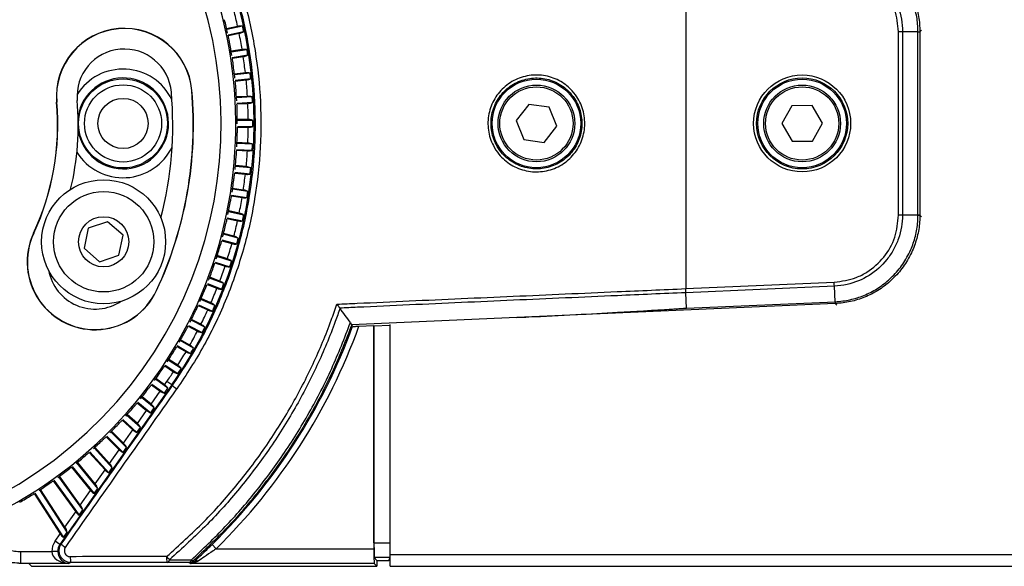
# Model space of a CAD drawing. Header units: millimetres. Extents: x 0 to 420, y 0 to 297.
# Tile 36 of 64: x 183 to 192, y 163 to 168. Entities that reach past the tile are written whole.
import ezdxf

# ---------------------------------------------------------------- set-up
doc = ezdxf.new("R2010")
doc.units = ezdxf.units.MM

msp = doc.modelspace()

# ---------------------------------------------------------------- linework, layer by layer
at = {"color": 7, "linetype": 'Continuous', "lineweight": 25}
for p, q in [((189.37188, 168.7065), (189.37188, 165.52329)), ((184.94925, 168.02971), (185.05498, 168.05218)), ((184.95106, 168.02163), (185.10127, 168.05355)), ((185.1132, 167.99742), (184.9634, 167.96558)), ((185.07035, 167.97985), (184.96587, 167.95764)), ((191.421, 166.23249), (191.421, 167.99726)), ((191.60906, 167.99726), (191.45979, 167.99726)), ((191.45979, 167.99726), (191.45979, 166.23252)), ((191.60906, 166.23252), (191.60906, 167.99726)), ((191.64318, 168.01343), (191.62711, 167.99805)), ((191.62711, 167.99805), (191.62711, 167.9974)), ((191.62711, 167.9974), (191.62711, 166.23226)), ((184.99227, 167.81264), (185.09823, 167.82942)), ((184.99366, 167.80448), (185.14454, 167.82837)), ((185.15351, 167.77169), (185.00303, 167.74786)), ((185.1098, 167.75639), (185.00507, 167.7398)), ((185.02382, 167.59357), (185.12977, 167.60471)), ((185.02477, 167.58534), (185.17595, 167.60123)), ((185.18195, 167.54416), (185.03115, 167.52832)), ((185.1375, 167.53117), (185.03277, 167.52016)), ((184.61334, 167.43339), (184.61512, 167.43355)), ((183.3136, 167.31968), (183.31182, 167.31952)), ((185.0438, 167.37311), (185.1495, 167.37865)), ((185.04432, 167.36484), (185.19544, 167.37276)), ((185.19845, 167.31546), (185.04769, 167.30756)), ((185.15337, 167.3048), (185.04888, 167.29933)), ((187.85958, 167.29757), (187.73831, 167.14225)), ((188.05471, 167.27021), (187.85958, 167.29757)), ((188.12859, 167.08754), (188.05471, 167.27021)), ((190.39275, 167.28445), (190.2961, 167.11274)), ((190.58978, 167.2866), (190.39275, 167.28445)), ((190.69016, 167.11705), (190.58978, 167.2866)), ((185.15738, 167.15187), (185.05215, 167.15187)), ((185.20295, 167.14359), (185.05224, 167.14359)), ((187.73831, 167.14225), (187.81219, 166.95958)), ((185.05259, 167.0862), (185.20295, 167.0862)), ((185.05334, 167.07792), (185.15738, 167.07792)), ((188.00732, 166.93222), (188.12859, 167.08754)), ((190.2961, 167.11274), (190.39648, 166.94318)), ((190.59351, 166.94533), (190.69016, 167.11705)), ((185.15337, 166.92498), (185.04885, 166.93046)), ((187.81219, 166.95958), (188.00732, 166.93222)), ((190.39648, 166.94318), (190.59351, 166.94533)), ((185.04583, 166.86487), (185.19544, 166.85702)), ((185.04614, 166.85656), (185.1495, 166.85114)), ((185.19845, 166.91433), (185.0485, 166.92219)), ((185.02743, 166.64417), (185.17595, 166.62855)), ((185.18195, 166.68562), (185.03311, 166.70127)), ((185.1375, 166.69862), (185.0339, 166.70951)), ((185.0273, 166.63585), (185.12977, 166.62508)), ((185.15351, 166.45809), (185.00611, 166.48144)), ((185.1098, 166.4734), (185.00733, 166.48963)), ((184.99687, 166.41642), (185.09823, 166.40037)), ((184.99743, 166.42472), (185.14454, 166.40142)), ((185.07035, 166.24994), (184.96922, 166.27144)), ((184.95492, 166.19888), (185.05498, 166.17761)), ((184.95591, 166.20713), (185.10127, 166.17623)), ((185.1132, 166.23236), (184.96757, 166.26332)), ((191.60906, 166.23252), (191.45979, 166.23252)), ((191.62711, 166.23226), (191.62711, 166.23174)), ((191.62711, 166.23174), (191.64318, 166.21636)), ((183.6166, 166.10494), (183.57782, 165.91175)), ((183.80329, 166.16796), (183.6166, 166.10494)), ((183.95121, 166.03779), (183.80329, 166.16796)), ((183.09102, 166.0574), (183.08941, 166.05816)), ((183.91244, 165.8446), (183.95121, 166.03779)), ((184.90157, 165.98383), (185.00012, 165.95742)), ((184.903, 165.99202), (185.04628, 165.95363)), ((185.06114, 166.00905), (184.9176, 166.04752)), ((185.01926, 166.02885), (184.91967, 166.05553)), ((183.57782, 165.91175), (183.72575, 165.78158)), ((183.72575, 165.78158), (183.91244, 165.8446)), ((184.99745, 165.78877), (184.85633, 165.83463)), ((184.95667, 165.81073), (184.85882, 165.84253)), ((184.83696, 165.77188), (184.93382, 165.7404)), ((184.83882, 165.77998), (184.97972, 165.7342)), ((184.92233, 165.57213), (184.78393, 165.62526)), ((184.88275, 165.59619), (184.78683, 165.63301)), ((184.27349, 165.50601), (184.27511, 165.50525)), ((184.76129, 165.56361), (184.85625, 165.52716)), ((184.76357, 165.5716), (184.90176, 165.51856)), ((189.37188, 165.52329), (189.3709, 165.52325)), ((189.37188, 165.52329), (190.80182, 165.58572)), ((189.37357, 165.48453), (189.37188, 165.52329)), ((190.80351, 165.54697), (189.37357, 165.48453)), ((190.81002, 165.39784), (190.80351, 165.54697)), ((184.83597, 165.35971), (184.7006, 165.41998)), ((184.79771, 165.38581), (184.70391, 165.42758)), ((189.37357, 165.48453), (189.37259, 165.48449)), ((189.3791, 165.33537), (189.37259, 165.48449)), ((184.67475, 165.35962), (184.76763, 165.31826)), ((184.67745, 165.36748), (184.81263, 165.30729)), ((186.04059, 165.33601), (186.04164, 165.33464)), ((190.81108, 165.37982), (187.74589, 165.24599)), ((189.3791, 165.33537), (190.81002, 165.39784)), ((190.8116, 165.37984), (190.81108, 165.37982)), ((190.82766, 165.36446), (190.8116, 165.37984)), ((184.70177, 165.18017), (184.61028, 165.22679)), ((187.74588, 165.24599), (186.15339, 165.17407)), ((184.57758, 165.16046), (184.6682, 165.11429)), ((184.58069, 165.16817), (184.71256, 165.10098)), ((184.73861, 165.15211), (184.60658, 165.21938)), ((186.15339, 165.17407), (186.14945, 165.17389)), ((186.14945, 165.17389), (186.15389, 165.17339)), ((186.16316, 165.16074), (186.15389, 165.17339)), ((186.22391, 165.16147), (186.36786, 165.16775)), ((186.36786, 165.16775), (186.36885, 165.16581)), ((186.36786, 165.16775), (186.36786, 163.01829)), ((186.36885, 165.16581), (186.5258, 165.17266)), ((186.36885, 163.07418), (186.36885, 165.16581)), ((186.5258, 162.96252), (186.5258, 165.17664)), ((184.5952, 164.97984), (184.50621, 165.03121)), ((184.47007, 164.9667), (184.55822, 164.9158)), ((184.47358, 164.97423), (184.60183, 164.90019)), ((184.63052, 164.94988), (184.50213, 165.02401)), ((184.47829, 164.78536), (184.392, 164.84139)), ((184.3525, 164.77887), (184.43801, 164.72334)), ((184.3564, 164.78621), (184.48074, 164.70547)), ((184.512, 164.75359), (184.38753, 164.83442)), ((184.3515, 164.59716), (184.26794, 164.65786)), ((184.42026, 164.59622), (183.34352, 163.05847)), ((184.22521, 164.59751), (184.30908, 164.53657)), ((184.2295, 164.60463), (184.35065, 164.51661)), ((184.38357, 164.56362), (184.26312, 164.65113)), ((184.35065, 164.51661), (184.38357, 164.56362)), ((184.3515, 164.59716), (184.37368, 164.62884)), ((184.42026, 164.59622), (184.37368, 164.62884)), ((184.42026, 164.59622), (184.4286, 164.59038)), ((184.25179, 164.37542), (184.12924, 164.47466)), ((184.2211, 164.41093), (184.13441, 164.48113)), ((184.2211, 164.41093), (184.30908, 164.53657)), ((184.08856, 164.4231), (184.17858, 164.3502)), ((184.09321, 164.42999), (184.2188, 164.3283)), ((184.2188, 164.3283), (184.25179, 164.37542)), ((184.11909, 164.1859), (183.98626, 164.30549)), ((184.0898, 164.22341), (183.99177, 164.31168)), ((184.0898, 164.22341), (184.17858, 164.3502)), ((183.94293, 164.25615), (184.04707, 164.16238)), ((183.94794, 164.26278), (184.08593, 164.13854)), ((184.08593, 164.13854), (184.11909, 164.1859)), ((183.78872, 164.09711), (183.91379, 163.97204)), ((183.79407, 164.10347), (183.95129, 163.94626)), ((183.98471, 163.99399), (183.83459, 164.1441)), ((183.95686, 164.03355), (183.84042, 164.14999)), ((183.95686, 164.03355), (184.04707, 164.16238)), ((183.84787, 163.79856), (183.67466, 163.99094)), ((183.8215, 163.84023), (183.68078, 163.99651)), ((183.95129, 163.94626), (183.98471, 163.99399)), ((183.62637, 163.94643), (183.77797, 163.77807)), ((183.63205, 163.9525), (183.81409, 163.75032)), ((183.8215, 163.84023), (183.91379, 163.97204)), ((183.45634, 163.80452), (183.63876, 163.57925)), ((183.46233, 163.81028), (183.67349, 163.54952)), ((183.70773, 163.59842), (183.5069, 163.84643)), ((183.68288, 163.64227), (183.51331, 163.85167)), ((183.81409, 163.75032), (183.84787, 163.79856)), ((183.56336, 163.39224), (183.3318, 163.71096)), ((183.54009, 163.43835), (183.33847, 163.71586)), ((183.68288, 163.64227), (183.77797, 163.77807)), ((183.2791, 163.67177), (183.49524, 163.37429)), ((183.28539, 163.67721), (183.52855, 163.34252)), ((183.09515, 163.54855), (183.34638, 163.16169)), ((183.10171, 163.55365), (183.37823, 163.12785)), ((183.41373, 163.17855), (183.14983, 163.58491)), ((183.39212, 163.22702), (183.15676, 163.58945)), ((183.54009, 163.43835), (183.63876, 163.57925)), ((183.67349, 163.54952), (183.70773, 163.59842)), ((183.39212, 163.22702), (183.49524, 163.37429)), ((183.52855, 163.34252), (183.56336, 163.39224)), ((183.29694, 163.09109), (183.34638, 163.16169)), ((183.37823, 163.12785), (183.41373, 163.17855)), ((183.34352, 163.05847), (183.29694, 163.09109)), ((183.34352, 163.05847), (183.35615, 163.06346)), ((184.84829, 163.01829), (184.80845, 163.05884)), ((186.36885, 163.07418), (186.5258, 163.07418)), ((182.96742, 162.99034), (183.26609, 162.99034)), ((182.96742, 162.8766), (182.96742, 162.99034)), ((183.3229, 162.99129), (183.26609, 162.99034)), ((184.84829, 163.01829), (186.36786, 163.01829)), ((186.5258, 162.96252), (213.26024, 162.96252)), ((186.5258, 162.84876), (186.5258, 162.96252)), ((182.96742, 162.8766), (182.96651, 162.87457)), ((183.04424, 162.87457), (182.96651, 162.87457)), ((183.42933, 162.8766), (182.96742, 162.8766)), ((183.04424, 162.87457), (183.06908, 162.84974)), ((183.44955, 162.88458), (183.42933, 162.8766)), ((184.60186, 162.87611), (184.58681, 162.88412)), ((186.37029, 162.87611), (184.60186, 162.87611)), ((186.39764, 162.84876), (186.37029, 162.87611)), ((186.39764, 162.90564), (186.37129, 162.932)), ((186.52458, 162.932), (186.37129, 162.932)), ((186.39764, 162.90564), (186.39764, 162.84876)), ((186.39764, 162.90564), (186.51141, 162.90564)), ((186.51141, 162.90564), (186.52458, 162.932)), ((183.12595, 162.84876), (186.39764, 162.84876)), ((186.5258, 162.84876), (213.26024, 162.84876))]:
    msp.add_line(p, q, dxfattribs=at)
at = {"color": 7, "linetype": 'Continuous', "lineweight": 25, "flags": 128}
msp.add_lwpolyline([(184.62488, 162.89878), (184.62862, 162.8968), (184.63664, 162.89256)], dxfattribs=at)
at = {"color": 7, "linetype": 'Continuous', "lineweight": 25}
for centre, radius in [((183.95172, 167.11489), 0.42845), ((187.93345, 167.11489), 0.42661), ((190.49313, 167.11489), 0.46699), ((190.49313, 167.11489), 0.43857), ((190.49313, 167.11489), 0.42661), ((183.95172, 167.11489), 0.3716), ((187.93345, 167.11489), 0.36973), ((187.93345, 167.11489), 0.35267), ((190.49313, 167.11489), 0.36973), ((190.49313, 167.11489), 0.35267), ((183.95172, 167.11489), 0.24175), ((183.76452, 165.97477), 0.59726), ((183.76452, 165.97477), 0.4835), ((183.76452, 165.97477), 0.24175)]:
    msp.add_circle(centre, radius, dxfattribs=at)
for centre, radius, start, end in [((180.84688, 167.10387), 4.19147, 220, 40), ((180.84688, 167.10387), 4.04935, 220, 40), ((180.82323, 167.11489), 4.39117, 325, 35), ((180.82323, 167.11489), 4.33431, 12.488759, 14.511241), ((180.84688, 167.10387), 4.20555, 12.099599, 13.900401), ((183.96347, 167.37653), 0.65414, 5, 185), ((183.96347, 167.37653), 0.65235, 5, 185), ((180.82323, 167.11489), 4.33431, 9.488759, 11.511241), ((180.82323, 167.11489), 4.37981, 11.624657, 12.375343), ((191.61082, 168.53748), 0.53968, 269.812825, 271.729884), ((180.84688, 167.10387), 4.20654, 10.968503, 11.80346), ((180.84688, 167.10387), 4.20555, 9.099599, 10.900401), ((183.96347, 167.37653), 0.45505, 5, 185), ((180.82323, 167.11489), 4.37981, 8.624657, 9.375343), ((180.84688, 167.10387), 4.20654, 7.968503, 8.695145), ((180.82323, 167.11489), 4.33431, 6.488759, 8.511241), ((183.95172, 167.11489), 0.52323, 25.896734, 147.850969), ((180.84688, 167.10387), 4.20555, 6.099599, 7.900401), ((180.82323, 167.11489), 4.37981, 5.624657, 6.375343), ((183.95172, 167.11489), 0.43796, 189.391103, 171.015897), ((180.84688, 167.10387), 4.20654, 4.968503, 5.679451), ((180.82323, 167.11489), 4.33431, 3.488759, 5.511241), ((180.84688, 167.10387), 3.78085, 335, 5), ((180.84688, 167.10387), 3.78264, 335, 5), ((180.84688, 167.10387), 3.58355, 345.467314, 5), ((180.84688, 167.10387), 4.20555, 3.099599, 4.900401), ((180.84688, 167.10387), 2.47436, 335, 5), ((180.84688, 167.10387), 2.47614, 335, 5), ((180.84688, 167.10387), 2.67344, 346.513697, 5), ((180.82323, 167.11489), 4.37981, 2.624657, 3.375343), ((180.84688, 167.10387), 4.20654, 1.968503, 2.663256), ((180.84688, 167.10387), 4.20555, 0.099599, 1.900401), ((180.82323, 167.11489), 4.33431, 0.488759, 2.511241), ((180.82323, 167.11489), 4.37981, 359.624657, 0.375343), ((180.84688, 167.10387), 4.20555, 357.099599, 358.900401), ((180.84688, 167.10387), 4.20654, 358.968503, 359.646604), ((180.82323, 167.11489), 4.33431, 357.488759, 359.511241), ((183.95172, 167.11489), 0.52323, 211.826432, 334.510266), ((180.84688, 167.10387), 4.20654, 355.968503, 356.629539), ((180.82323, 167.11489), 4.33431, 354.488759, 356.511241), ((180.82323, 167.11489), 4.37981, 356.624657, 357.375343), ((180.84688, 167.10387), 4.20555, 354.099599, 355.900401), ((180.82323, 167.11489), 4.37981, 353.624657, 354.375343), ((180.84688, 167.10387), 4.20555, 351.099599, 352.900401), ((180.84688, 167.10387), 4.20654, 352.968503, 353.61211), ((180.82323, 167.11489), 4.33431, 351.488759, 353.511241), ((180.82323, 167.11489), 4.37981, 350.624657, 351.375343), ((180.84688, 167.10387), 4.20555, 348.099599, 349.900401), ((180.84688, 167.10387), 4.20654, 349.968503, 350.651784), ((180.82323, 167.11489), 4.33431, 348.488759, 350.511241), ((180.84688, 167.10387), 4.20654, 346.968503, 347.576349), ((180.82323, 167.11489), 4.33431, 345.488759, 347.511241), ((180.82323, 167.11489), 4.37981, 347.624657, 348.375343), ((191.61082, 165.69231), 0.53968, 88.270116, 90.187175), ((180.84688, 167.10387), 4.20555, 345.099599, 346.900401), ((183.68226, 165.78171), 0.65414, 155, 335), ((183.68226, 165.78171), 0.65235, 155, 335), ((180.84688, 167.10387), 4.20654, 343.968503, 344.558115), ((180.82323, 167.11489), 4.37981, 344.624657, 345.375343), ((180.84688, 167.10387), 4.20555, 342.099599, 343.900401), ((180.82323, 167.11489), 4.33431, 342.488759, 344.511241), ((183.68226, 165.78171), 0.45505, 190.489115, 303.354986), ((180.84688, 167.10387), 4.20555, 339.099599, 340.900401), ((180.84688, 167.10387), 4.20654, 340.968503, 341.539711), ((180.82323, 167.11489), 4.33431, 339.488759, 341.511241), ((180.82323, 167.11489), 4.37981, 341.624657, 342.375343), ((180.84688, 167.10387), 4.20555, 336.099599, 337.900401), ((180.84688, 167.10387), 4.20654, 337.968503, 338.521189), ((180.82323, 167.11489), 4.33431, 336.488759, 338.511241), ((180.82323, 167.11489), 4.37981, 338.624657, 339.375343), ((180.84688, 167.10387), 4.20555, 333.099599, 334.900401), ((180.84688, 167.10387), 4.20654, 334.968503, 335.502599), ((180.82323, 167.11489), 4.33431, 333.488759, 335.511241), ((180.82323, 167.11489), 4.37981, 335.624657, 336.375343), ((191.3498, 165.41965), 0.53968, 182.312825, 184.229884), ((180.84688, 167.10387), 4.20654, 331.968503, 332.483991), ((180.82323, 167.11489), 4.37981, 332.624657, 333.375343), ((180.82323, 167.11489), 5.68626, 314.495318, 339.899788), ((180.82323, 167.11489), 5.74311, 314.495318, 340.114981), ((180.84688, 167.10387), 4.20555, 330.099599, 331.900401), ((180.82323, 167.11489), 4.33431, 330.488759, 332.511241), ((180.84688, 167.10387), 4.20654, 328.968503, 329.465418), ((180.82323, 167.11489), 4.37981, 329.624657, 330.375343), ((180.84688, 167.10387), 4.20555, 327.099599, 328.900401), ((180.82323, 167.11489), 4.33431, 327.488759, 329.511241), ((180.84688, 167.10387), 4.20654, 325.968503, 326.44693), ((180.82323, 167.11489), 4.37981, 326.624657, 327.375343), ((180.84688, 167.10387), 4.20555, 324.099599, 325.900401), ((180.82323, 167.11489), 4.33431, 325, 326.511241), ((180.84688, 167.10387), 4.20555, 321.099599, 322.900401), ((180.84688, 167.10387), 4.20654, 322.968503, 323.428577), ((184.62053, 164.7927), 0.27887, 226.510057, 237.399475), ((180.84688, 167.10387), 4.20555, 318.099599, 319.900401), ((180.84688, 167.10387), 4.20654, 319.968503, 320.41041), ((180.84688, 167.10387), 4.20555, 315.099599, 316.900401), ((180.84688, 167.10387), 4.20654, 316.968503, 317.392478), ((180.84688, 167.10387), 4.20654, 313.968503, 314.374832), ((180.84688, 167.10387), 4.20555, 312.099599, 313.900401), ((180.84688, 167.10387), 4.20555, 309.099599, 310.900401), ((180.84688, 167.10387), 4.20654, 310.968503, 311.357518), ((180.84688, 167.10387), 4.20654, 307.968503, 308.340585), ((180.84688, 167.10387), 4.20555, 306.099599, 307.900401), ((180.84688, 167.10387), 4.20555, 303.099599, 304.900401), ((180.84688, 167.10387), 4.20654, 304.968503, 305.324079), ((180.84688, 167.10387), 4.20555, 300.099599, 301.900401), ((180.84688, 167.10387), 4.20654, 301.968503, 302.308045), ((183.51605, 163.22094), 0.22443, 224.563919, 237.88988), ((183.59015, 162.92798), 0.14715, 174.747172, 197.154475), ((184.54347, 162.9295), 0.17271, 175.511274, 194.538378), ((184.89226, 163.38306), 0.68195, 220.186697, 223.644084), ((184.3675, 162.91643), 0.03153, 286.186893, 352.660707), ((184.57809, 162.91538), 0.03245, 285.578703, 352.509701), ((184.58677, 162.94099), 0.05687, 270.037924, 312.071043), ((184.65485, 162.94897), 0.05846, 220.311345, 239.159008), ((184.66103, 162.86028), 0.04046, 70.195293, 127.078341)]:
    msp.add_arc(centre, radius, start, end, dxfattribs=at)
for centre, major_axis, ratio, start_param, end_param in [((180.69681, 167.95493), (-0.75773, 4.29732), 0.9801928, 4.5284531, 4.529622), ((180.74156, 167.96162), (-0.53179, 4.33109), 0.9801928, 4.5284531, 4.529622), ((180.78659, 167.96596), (-0.30439, 4.35298), 0.9801928, 4.5284531, 4.529622), ((180.83179, 167.96793), (-0.07616, 4.36295), 0.9801928, 4.5284531, 4.529622), ((180.87704, 167.96753), (0.15229, 4.36095), 0.9801928, 4.5284531, 4.529622), ((180.92219, 167.96477), (0.38031, 4.34701), 0.9801928, 4.5284531, 4.529622), ((180.96715, 167.95965), (0.6073, 4.32115), 0.9801928, 4.5284531, 4.529622), ((181.01177, 167.95218), (0.83262, 4.28344), 0.9801928, 4.5284531, 4.529622), ((181.05594, 167.94239), (1.05565, 4.23399), 0.9801928, 4.5284531, 4.529622), ((181.09954, 167.9303), (1.2758, 4.17294), 0.9801928, 4.5284531, 4.529622), ((181.14245, 167.91594), (1.49244, 4.10045), 0.9801928, 4.5284531, 4.529622), ((181.18454, 167.89936), (1.705, 4.01673), 0.9801928, 4.5284531, 4.529622), ((181.22571, 167.8806), (1.91288, 3.92199), 0.9801928, 4.5284531, 4.529622), ((181.26584, 167.85971), (2.11552, 3.8165), 0.9801928, 4.5284531, 4.529622), ((181.30483, 167.83674), (2.31236, 3.70055), 0.9801928, 4.5284531, 4.529622), ((181.34256, 167.81177), (2.50286, 3.57446), 0.9801928, 4.5284531, 4.529622), ((189.3253, 174.16821), (56.81183, 81.19135), 0.0150127, 4.5856985, 4.6046586), ((189.37188, 174.13559), (56.86872, 81.19134), 0.0150179, 4.5857126, 4.6046727), ((181.37893, 167.78486), (2.68651, 3.43857), 0.9801928, 4.5284531, 4.529622), ((184.33962, 164.58019), (0.04594, -0.03356), 0.3638979, 0.6508227, 1.578118), ((184.32096, 164.55353), (0.04594, -0.03356), 0.3638979, 4.7197106, 5.6470058), ((181.41384, 167.75608), (2.86279, 3.29326), 0.9801928, 4.5284531, 4.529622), ((184.2092, 164.39393), (0.04395, -0.03637), 0.3628143, 0.6727341, 1.6000293), ((184.19049, 164.36721), (0.04395, -0.03637), 0.3628143, 4.7416219, 5.6689172), ((181.44719, 167.72552), (3.03122, 3.13892), 0.9801928, 4.5284531, 4.529622), ((184.07784, 164.20632), (0.04192, -0.03917), 0.3604419, 0.6944543, 1.6217495), ((184.05903, 164.17947), (0.04192, -0.03917), 0.3604419, 4.7633421, 5.6906373), ((181.47891, 167.69325), (3.19134, 2.97598), 0.9801928, 4.5284531, 4.529622), ((183.9448, 164.01633), (-0.03986, 0.04198), 0.3568064, 3.8574387, 4.7847339), ((181.50889, 167.65936), (3.34272, 2.80488), 0.9801928, 4.5284531, 4.529622), ((183.92585, 163.98926), (-0.03986, 0.04198), 0.3568064, 1.6431413, 2.5704365), ((183.80931, 163.82283), (-0.03776, 0.04482), 0.3519459, 3.8783744, 4.8056697), ((181.53705, 167.62395), (3.48494, 2.62609), 0.9801928, 4.5284531, 4.529622), ((183.79015, 163.79547), (-0.03776, 0.04482), 0.3519459, 1.664077, 2.5913722), ((181.56332, 167.58712), (3.6176, 2.4401), 0.9801928, 4.5284531, 4.529622), ((183.67053, 163.62462), (-0.0356, 0.04769), 0.3459097, 3.8987391, 4.8260343), ((181.58763, 167.54896), (3.74035, 2.24743), 0.9801928, 4.5284531, 4.529622), ((183.65111, 163.5969), (-0.0356, 0.04769), 0.3459097, 1.6844416, 2.6117368), ((183.52754, 163.42041), (-0.03338, 0.05062), 0.3387562, 3.9184324, 4.8457276), ((183.5078, 163.39222), (-0.03338, 0.05062), 0.3387562, 1.7041349, 2.6314302), ((183.35919, 163.17999), (-0.03108, 0.05363), 0.3305508, 1.7230729, 2.6503682), ((183.37932, 163.20873), (-0.03108, 0.05363), 0.3305508, 3.9373704, 4.8646656), ((183.43687, 162.99332), (0.15889, 0.06276), 0.9988732, 2.1550515, 2.7824661), ((183.43687, 162.99332), (0.10605, 0.04189), 0.9977496, 2.1550515, 2.7824661), ((186.37133, 163.07418), (0, 0.1422), 0.0174551, 1.5707963, 3.1241394), ((186.52456, 163.07418), (0, 0.1422), 0.0087269, 3.1590459, 4.712389), ((183.42933, 162.99034), (0.16325, -0.00386), 0.6964659, 3.1754962, 4.7288392), ((183.42933, 162.99034), (-0.02091, 0.11211), 0.9310069, 1.3904939, 2.9438369), ((186.37034, 163.01829), (0, 0.1422), 0.0174551, 1.5707963, 3.1241394), ((183.12595, 162.84975), (0.05688, 0), 0.0174551, 3.1590459, 4.712389), ((189.37188, 161.95497), (56.88179, 0), 0.0174376, 1.6588219, 1.6752066), ((189.37188, 161.8981), (56.82491, 0), 0.0174551, 1.6588219, 1.6752066)]:
    msp.add_ellipse(centre, major_axis=major_axis, ratio=ratio, start_param=start_param, end_param=end_param, dxfattribs=at)
for points, knots in [([(184.4286, 164.59038), (184.51833, 164.72763), (184.69807, 165.00257), (184.90731, 165.44979), (185.0694, 165.91554), (185.17613, 166.39743), (185.22918, 166.88798), (185.22762, 167.38158), (185.16945, 167.87172), (185.0577, 168.35253), (184.89472, 168.81118), (184.68782, 169.24446), (184.51501, 169.50776), (184.4286, 169.63941)], [0, 0, 0, 0, 0.091482, 0.1832561, 0.2747383, 0.3662178, 0.4579889, 0.5494686, 0.6409744, 0.732772, 0.8242776, 0.9121388, 1, 1, 1, 1]), ([(184.47028, 169.67202), (184.55788, 169.53868), (184.73308, 169.27199), (184.94287, 168.83312), (185.10812, 168.36854), (185.22142, 167.88152), (185.28041, 167.38503), (185.28199, 166.88504), (185.2282, 166.38815), (185.11998, 165.90002), (184.95563, 165.42825), (184.74347, 164.97524), (184.56125, 164.69678), (184.47028, 164.55777)], [0, 0, 0, 0, 0.087871, 0.175742, 0.2672428, 0.359036, 0.4505368, 0.542008, 0.6337714, 0.7252426, 0.8167309, 0.9085115, 1, 1, 1, 1]), ([(191.60906, 167.99781), (191.60838, 168.02255), (191.60642, 168.09418), (191.58487, 168.21144), (191.53792, 168.34461), (191.46857, 168.46774), (191.3772, 168.58134), (191.26334, 168.67972), (191.13364, 168.75615), (190.9967, 168.80619), (190.88861, 168.8271), (190.82618, 168.83096), (190.81057, 168.83192)], [0, 0, 0, 0, 0.0582884, 0.1687334, 0.2791781, 0.389608, 0.5000379, 0.6210827, 0.7421276, 0.8526416, 0.9631558, 1, 1, 1, 1]), ([(190.8116, 168.84995), (190.82754, 168.84897), (190.89131, 168.84507), (191.00172, 168.82375), (191.14161, 168.77268), (191.27411, 168.69463), (191.39044, 168.59414), (191.48377, 168.47809), (191.55459, 168.3523), (191.6025, 168.21626), (191.62447, 168.09648), (191.62643, 168.02332), (191.62711, 167.99805)], [0, 0, 0, 0, 0.0368363, 0.1473467, 0.2578569, 0.3789095, 0.4999621, 0.6103998, 0.7208376, 0.8312791, 0.941721, 1, 1, 1, 1]), ([(191.421, 167.99726), (191.41415, 168.07007), (191.40364, 168.1817), (191.32534, 168.3495), (191.2079, 168.49366), (191.01898, 168.61328), (190.87422, 168.6338), (190.80186, 168.64406)], [0, 0, 0, 0, 0.2205562, 0.338203, 0.5586709, 0.7793663, 1, 1, 1, 1]), ([(190.80351, 168.68282), (190.80351, 168.68282), (190.84199, 168.68114), (190.91877, 168.67112), (191.02982, 168.6374), (191.13351, 168.58516), (191.25801, 168.49401), (191.38186, 168.34236), (191.44924, 168.15601), (191.45979, 168.03823), (191.45979, 167.99727), (191.45979, 167.99726)], [0, 0, 0, 0, 0.0000033, 0.1105476, 0.2210925, 0.3316535, 0.4422148, 0.6623288, 0.8823999, 0.9999967, 1, 1, 1, 1]), ([(185.05498, 168.05218), (185.05626, 168.05244), (185.06342, 168.05391), (185.07658, 168.05551), (185.09121, 168.05549), (185.09828, 168.05413), (185.10127, 168.05355)], [0, 0, 0, 0, 0.07356308, 0.41029926, 0.75033757, 1, 1, 1, 1]), ([(185.1132, 167.99742), (185.1094, 167.99489), (185.10178, 167.98981), (185.08607, 167.98366), (185.07506, 167.98099), (185.07035, 167.97985)], [0, 0, 0, 0, 0.3636073, 0.7281345, 1, 1, 1, 1]), ([(191.60906, 167.99726), (191.60906, 167.99727), (191.60906, 167.99745), (191.60906, 167.99763), (191.60906, 167.99781)], [0, 0, 0, 0, 0.0062743, 1, 1, 1, 1]), ([(185.09823, 167.82942), (185.09953, 167.82962), (185.10676, 167.8307), (185.11998, 167.83162), (185.13458, 167.83084), (185.14158, 167.82911), (185.14454, 167.82837)], [0, 0, 0, 0, 0.0735631, 0.4102993, 0.7503376, 1, 1, 1, 1]), ([(185.15351, 167.77169), (185.14958, 167.76936), (185.1417, 167.76469), (185.1257, 167.75937), (185.11456, 167.75728), (185.1098, 167.75639)], [0, 0, 0, 0, 0.3636073, 0.7281345, 1, 1, 1, 1]), ([(185.12977, 167.60471), (185.13107, 167.60483), (185.13835, 167.60554), (185.1516, 167.60576), (185.16614, 167.60422), (185.17304, 167.60212), (185.17595, 167.60123)], [0, 0, 0, 0, 0.0735631, 0.4102993, 0.7503376, 1, 1, 1, 1]), ([(185.18195, 167.54416), (185.1779, 167.54204), (185.16979, 167.53779), (185.15353, 167.53331), (185.1423, 167.53181), (185.1375, 167.53117)], [0, 0, 0, 0, 0.3636073, 0.7281345, 1, 1, 1, 1]), ([(188.26144, 167.44623), (188.28303, 167.42203), (188.33945, 167.35877), (188.39413, 167.2296), (188.40664, 167.07095), (188.36525, 166.91663), (188.27527, 166.78485), (188.14667, 166.69023), (187.994, 166.64351), (187.83446, 166.64997), (187.68608, 166.70878), (187.58051, 166.80057), (187.50475, 166.91574), (187.46226, 167.04895), (187.46699, 167.20841), (187.52424, 167.35742), (187.62763, 167.47907), (187.76542, 167.55962), (187.92224, 167.59011), (188.07979, 167.5667), (188.19327, 167.5086), (188.24663, 167.45978), (188.26144, 167.44623)], [0, 0, 0, 0, 0.03323949, 0.08687909, 0.14056404, 0.19422418, 0.24789284, 0.30157826, 0.35528206, 0.40899372, 0.46269622, 0.51639112, 0.54995816, 0.60359957, 0.65724957, 0.71092302, 0.76461777, 0.81832052, 0.87201883, 0.92570757, 0.97938703, 1, 1, 1, 1]), ([(188.24198, 167.42605), (188.22808, 167.43877), (188.178, 167.48461), (188.07149, 167.53917), (187.9236, 167.56114), (187.77641, 167.5325), (187.64709, 167.45685), (187.55006, 167.34262), (187.49635, 167.2027), (187.4919, 167.05298), (187.53177, 166.9279), (187.60287, 166.81975), (187.70194, 166.73355), (187.84121, 166.67831), (187.99096, 166.67224), (188.13427, 166.71611), (188.25497, 166.80496), (188.33942, 166.92872), (188.37827, 167.0736), (188.36654, 167.22259), (188.31523, 167.34389), (188.26224, 167.40332), (188.24198, 167.42605)], [0, 0, 0, 0, 0.0206129, 0.07428641, 0.12796383, 0.18165065, 0.23534653, 0.28904142, 0.34272115, 0.3963801, 0.45002856, 0.48359723, 0.53728904, 0.59098212, 0.64468169, 0.69837601, 0.75205911, 0.80573429, 0.85940768, 0.91308245, 0.96675784, 1, 1, 1, 1]), ([(185.1495, 167.37865), (185.15081, 167.37871), (185.15811, 167.37903), (185.17136, 167.37856), (185.1858, 167.37626), (185.19257, 167.3738), (185.19544, 167.37276)], [0, 0, 0, 0, 0.0735631, 0.4102993, 0.7503376, 1, 1, 1, 1]), ([(185.19845, 167.31546), (185.19429, 167.31355), (185.18597, 167.30973), (185.16949, 167.30611), (185.1582, 167.30519), (185.15337, 167.3048)], [0, 0, 0, 0, 0.3636073, 0.7281345, 1, 1, 1, 1]), ([(185.20295, 167.14359), (185.1987, 167.14527), (185.19018, 167.14865), (185.17354, 167.15141), (185.16222, 167.15173), (185.15738, 167.15187)], [0, 0, 0, 0, 0.3636073, 0.7281345, 1, 1, 1, 1]), ([(185.15738, 167.07792), (185.15869, 167.07793), (185.166, 167.07799), (185.1792, 167.07915), (185.1935, 167.08221), (185.20014, 167.08502), (185.20295, 167.0862)], [0, 0, 0, 0, 0.0735631, 0.4102993, 0.7503376, 1, 1, 1, 1]), ([(185.1495, 166.85114), (185.15081, 166.85108), (185.15811, 166.85076), (185.17136, 166.85123), (185.1858, 166.85353), (185.19257, 166.85599), (185.19544, 166.85702)], [0, 0, 0, 0, 0.0735631, 0.4102993, 0.7503376, 1, 1, 1, 1]), ([(185.19845, 166.91433), (185.19429, 166.91624), (185.18597, 166.92006), (185.16949, 166.92368), (185.1582, 166.92459), (185.15337, 166.92498)], [0, 0, 0, 0, 0.3636073, 0.7281345, 1, 1, 1, 1]), ([(185.18195, 166.68562), (185.1779, 166.68775), (185.16979, 166.692), (185.15353, 166.69648), (185.1423, 166.69798), (185.1375, 166.69862)], [0, 0, 0, 0, 0.3636073, 0.7281345, 1, 1, 1, 1]), ([(185.12977, 166.62508), (185.13107, 166.62495), (185.13835, 166.62425), (185.1516, 166.62403), (185.16614, 166.62557), (185.17304, 166.62767), (185.17595, 166.62855)], [0, 0, 0, 0, 0.0735631, 0.4102993, 0.7503376, 1, 1, 1, 1]), ([(185.15351, 166.45809), (185.14958, 166.46043), (185.1417, 166.4651), (185.1257, 166.47042), (185.11456, 166.47251), (185.1098, 166.4734)], [0, 0, 0, 0, 0.3636073, 0.7281345, 1, 1, 1, 1]), ([(185.09823, 166.40037), (185.09953, 166.40017), (185.10676, 166.39908), (185.11998, 166.39817), (185.13458, 166.39895), (185.14158, 166.40068), (185.14454, 166.40142)], [0, 0, 0, 0, 0.07356308, 0.41029926, 0.75033757, 1, 1, 1, 1]), ([(185.05498, 166.17761), (185.05626, 166.17735), (185.06342, 166.17588), (185.07658, 166.17428), (185.09121, 166.17429), (185.09828, 166.17566), (185.10127, 166.17623)], [0, 0, 0, 0, 0.0735631, 0.4102993, 0.7503376, 1, 1, 1, 1]), ([(185.1132, 166.23236), (185.1094, 166.2349), (185.10178, 166.23998), (185.08607, 166.24613), (185.07506, 166.2488), (185.07035, 166.24994)], [0, 0, 0, 0, 0.36360734, 0.72813448, 1, 1, 1, 1]), ([(190.80182, 165.58572), (190.87425, 165.59574), (190.98532, 165.61111), (191.14955, 165.69665), (191.28844, 165.82027), (191.39971, 166.01423), (191.4139, 166.15974), (191.421, 166.23249)], [0, 0, 0, 0, 0.2205562, 0.338203, 0.5586709, 0.7793663, 1, 1, 1, 1]), ([(191.45979, 166.23252), (191.45979, 166.23252), (191.45979, 166.19401), (191.45312, 166.11686), (191.42429, 166.00446), (191.37662, 165.89858), (191.29098, 165.77023), (191.14488, 165.63988), (190.96165, 165.56443), (190.84444, 165.54876), (190.80351, 165.54697), (190.80351, 165.54697)], [0, 0, 0, 0, 0.0000033, 0.1105476, 0.2210925, 0.3316535, 0.4422148, 0.6623288, 0.8823999, 0.9999967, 1, 1, 1, 1]), ([(190.81057, 165.39787), (190.83526, 165.39962), (190.90673, 165.4047), (191.02294, 165.43135), (191.15393, 165.48406), (191.27392, 165.55871), (191.38343, 165.65495), (191.47675, 165.773), (191.54745, 165.90591), (191.59147, 166.0449), (191.60765, 166.1538), (191.60877, 166.21634), (191.60906, 166.23198)], [0, 0, 0, 0, 0.0582884, 0.1687334, 0.2791781, 0.389608, 0.5000379, 0.6210827, 0.7421276, 0.8526416, 0.9631558, 1, 1, 1, 1]), ([(191.62711, 166.23174), (191.62683, 166.21577), (191.62571, 166.15189), (191.60923, 166.04065), (191.56431, 165.89867), (191.49211, 165.76289), (191.3968, 165.64229), (191.28492, 165.54399), (191.16234, 165.46775), (191.02853, 165.41395), (190.90982, 165.38678), (190.83681, 165.38162), (190.8116, 165.37984)], [0, 0, 0, 0, 0.0368363, 0.1473467, 0.2578569, 0.3789095, 0.4999621, 0.6103998, 0.7208376, 0.8312791, 0.941721, 1, 1, 1, 1]), ([(191.60906, 166.23198), (191.60906, 166.23216), (191.60906, 166.23234), (191.60906, 166.23252), (191.60906, 166.23252)], [0, 0, 0, 0, 0.9937257, 1, 1, 1, 1]), ([(191.60906, 166.23252), (191.61322, 166.23249), (191.62006, 166.23244), (191.62569, 166.23234), (191.62662, 166.23229), (191.62711, 166.23226)], [0, 0, 0, 0, 0.419605, 0.6899131, 1, 1, 1, 1]), ([(185.06114, 166.00905), (185.05747, 166.01178), (185.05012, 166.01725), (185.03476, 166.02422), (185.0239, 166.02746), (185.01926, 166.02885)], [0, 0, 0, 0, 0.3636073, 0.7281345, 1, 1, 1, 1]), ([(185.00012, 165.95742), (185.00139, 165.95709), (185.00847, 165.95525), (185.02152, 165.95296), (185.03613, 165.95221), (185.04326, 165.95321), (185.04628, 165.95363)], [0, 0, 0, 0, 0.0735631, 0.4102993, 0.7503376, 1, 1, 1, 1]), ([(184.99745, 165.78877), (184.99393, 165.79169), (184.98688, 165.79754), (184.97191, 165.8053), (184.96123, 165.80911), (184.95667, 165.81073)], [0, 0, 0, 0, 0.3636073, 0.7281345, 1, 1, 1, 1]), ([(184.93382, 165.7404), (184.93507, 165.74001), (184.94204, 165.73781), (184.95496, 165.73483), (184.96951, 165.73332), (184.97668, 165.73394), (184.97972, 165.7342)], [0, 0, 0, 0, 0.0735631, 0.4102993, 0.7503376, 1, 1, 1, 1]), ([(184.85625, 165.52716), (184.85748, 165.5267), (184.86433, 165.52413), (184.87707, 165.52049), (184.89152, 165.51822), (184.89872, 165.51846), (184.90176, 165.51856)], [0, 0, 0, 0, 0.07356308, 0.41029926, 0.75033757, 1, 1, 1, 1]), ([(184.92233, 165.57213), (184.91897, 165.57523), (184.91223, 165.58143), (184.89768, 165.58997), (184.88722, 165.59433), (184.88275, 165.59619)], [0, 0, 0, 0, 0.36360734, 0.72813448, 1, 1, 1, 1]), ([(186.01143, 165.37361), (186.07674, 165.37658), (186.47562, 165.39475), (187.04166, 165.4203), (187.8766, 165.4576), (188.59741, 165.4895), (189.15126, 165.51366), (189.3709, 165.52325)], [0, 0, 0, 0, 0.0583884, 0.3566067, 0.5057115, 0.8039816, 1, 1, 1, 1]), ([(189.37259, 165.48449), (189.15301, 165.4749), (188.59932, 165.45073), (187.87873, 165.41882), (187.04403, 165.3815), (186.48702, 165.35634), (186.09707, 165.33858), (186.04061, 165.33601), (186.04059, 165.33601)], [0, 0, 0, 0, 0.1975785, 0.4982225, 0.6485141, 0.949106, 0.9999856, 1, 1, 1, 1]), ([(184.37129, 162.94301), (184.49362, 163.05324), (184.73018, 163.26639), (185.0445, 163.61991), (185.32688, 163.99188), (185.57502, 164.38551), (185.78763, 164.7969), (185.92637, 165.12742), (185.99369, 165.32227), (186.01143, 165.37361)], [0, 0, 0, 0, 0.1665555, 0.32208, 0.4776041, 0.6383492, 0.7917368, 0.9451243, 1, 1, 1, 1]), ([(186.04164, 165.33464), (186.02663, 165.29168), (185.96119, 165.10434), (185.82515, 164.77986), (185.61102, 164.36545), (185.36114, 163.96892), (185.07677, 163.59422), (184.76022, 163.23812), (184.52198, 163.02342), (184.39878, 162.9124)], [0, 0, 0, 0, 0.046069, 0.2008949, 0.3557209, 0.5179675, 0.6749368, 0.8319064, 1, 1, 1, 1]), ([(184.76763, 165.31826), (184.76883, 165.31774), (184.77553, 165.31482), (184.78807, 165.31051), (184.80238, 165.30749), (184.80958, 165.30735), (184.81263, 165.30729)], [0, 0, 0, 0, 0.0735631, 0.4102993, 0.7503376, 1, 1, 1, 1]), ([(184.83597, 165.35971), (184.83277, 165.36298), (184.82637, 165.36953), (184.81229, 165.37882), (184.80207, 165.38372), (184.79771, 165.38581)], [0, 0, 0, 0, 0.3636073, 0.7281345, 1, 1, 1, 1]), ([(186.01143, 165.37361), (186.01151, 165.37351), (186.01257, 165.3721), (186.01841, 165.36437), (186.02867, 165.35098), (186.03678, 165.3408), (186.04059, 165.33601)], [0, 0, 0, 0, 0.0074212, 0.1054975, 0.57935816, 1, 1, 1, 1]), ([(186.14207, 165.19642), (186.12536, 165.21956), (186.09204, 165.26568), (186.05841, 165.3117), (186.04164, 165.33464)], [0, 0, 0, 0, 0.5015951, 1, 1, 1, 1]), ([(187.74589, 165.24599), (187.78368, 165.2477), (187.97294, 165.25625), (188.29605, 165.27228), (188.66428, 165.29239), (188.93383, 165.30806), (189.09987, 165.31804), (189.20279, 165.32435), (189.267, 165.32833), (189.30917, 165.33096), (189.33653, 165.33267), (189.35294, 165.33371), (189.36297, 165.33434), (189.36913, 165.33473), (189.37292, 165.33497), (189.37526, 165.33511), (189.37669, 165.33521), (189.37758, 165.33526), (189.37814, 165.3353), (189.37849, 165.33532), (189.37872, 165.33534), (189.37887, 165.33535), (189.37896, 165.33535), (189.37901, 165.33536), (189.37904, 165.33536), (189.37907, 165.33536), (189.37908, 165.33536), (189.37909, 165.33536), (189.37909, 165.33537), (189.3791, 165.33537), (189.3791, 165.33537), (189.3791, 165.33537), (189.3791, 165.33537), (189.3791, 165.33537), (189.3791, 165.33537), (189.3791, 165.33537)], [0, 0, 0, 0, 0.06939873, 0.34752161, 0.5933705, 0.74578811, 0.84271713, 0.89842446, 0.93489172, 0.96069652, 0.97590122, 0.98516602, 0.99084945, 0.99434227, 0.99649004, 0.99781199, 0.99862722, 0.99913169, 0.99944566, 0.99964268, 0.99978644, 0.99986783, 0.9999161, 0.99994578, 0.99996701, 0.99997917, 0.99998653, 0.99999183, 0.99999482, 0.99999662, 0.99999795, 0.99999869, 0.99999915, 0.99999959, 1, 1, 1, 1]), ([(190.81002, 165.39784), (190.81002, 165.39784), (190.81021, 165.39785), (190.81039, 165.39786), (190.81057, 165.39787)], [0, 0, 0, 0, 0.0062743, 1, 1, 1, 1]), ([(190.81002, 165.39784), (190.81024, 165.39369), (190.81059, 165.38686), (190.81093, 165.38123), (190.81103, 165.38031), (190.81108, 165.37982)], [0, 0, 0, 0, 0.419596, 0.6899063, 1, 1, 1, 1]), ([(184.61027, 162.91115), (184.72094, 163.01606), (184.93868, 163.22245), (185.23124, 163.56203), (185.50313, 163.92767), (185.74936, 164.32494), (185.96927, 164.75088), (186.08447, 165.04791), (186.14207, 165.19642)], [0, 0, 0, 0, 0.1647328, 0.3241031, 0.4834733, 0.6563822, 0.8281911, 1, 1, 1, 1]), ([(186.15389, 165.17339), (186.09686, 165.02748), (185.98281, 164.73565), (185.76493, 164.31413), (185.51975, 163.9183), (185.24725, 163.5516), (184.95403, 163.21102), (184.73579, 163.004), (184.62488, 162.89878)], [0, 0, 0, 0, 0.16963988, 0.33927981, 0.51334585, 0.67376901, 0.8341923, 1, 1, 1, 1]), ([(184.73861, 165.15211), (184.73559, 165.15554), (184.72954, 165.16242), (184.71596, 165.17243), (184.70602, 165.17786), (184.70177, 165.18017)], [0, 0, 0, 0, 0.36360734, 0.72813448, 1, 1, 1, 1]), ([(186.14207, 165.19642), (186.14493, 165.19102), (186.1488, 165.18369), (186.14932, 165.17593), (186.14945, 165.17389)], [0, 0, 0, 0, 0.737313, 1, 1, 1, 1]), ([(186.16316, 165.16074), (186.16391, 165.16056), (186.1654, 165.16021), (186.17512, 165.16008), (186.18933, 165.16027), (186.20636, 165.16075), (186.21842, 165.16124), (186.22391, 165.16147)], [0, 0, 0, 0, 0.1982783, 0.3963681, 0.599833, 0.8176331, 1, 1, 1, 1]), ([(184.6682, 165.11429), (184.66937, 165.1137), (184.67591, 165.11044), (184.6882, 165.10548), (184.70233, 165.10171), (184.70952, 165.1012), (184.71256, 165.10098)], [0, 0, 0, 0, 0.0735631, 0.4102993, 0.7503376, 1, 1, 1, 1]), ([(184.63052, 164.94988), (184.62768, 164.95347), (184.622, 164.96065), (184.60897, 164.97136), (184.59932, 164.9773), (184.5952, 164.97984)], [0, 0, 0, 0, 0.3636073, 0.7281345, 1, 1, 1, 1]), ([(184.55822, 164.9158), (184.55936, 164.91515), (184.56572, 164.91155), (184.57774, 164.90596), (184.59165, 164.90145), (184.5988, 164.90056), (184.60183, 164.90019)], [0, 0, 0, 0, 0.0735631, 0.4102993, 0.7503376, 1, 1, 1, 1]), ([(184.512, 164.75359), (184.50935, 164.75732), (184.50405, 164.76479), (184.4916, 164.77617), (184.48227, 164.7826), (184.47829, 164.78536)], [0, 0, 0, 0, 0.3636073, 0.7281345, 1, 1, 1, 1]), ([(184.43801, 164.72334), (184.43912, 164.72263), (184.44528, 164.7187), (184.45698, 164.71249), (184.47065, 164.70726), (184.47774, 164.706), (184.48074, 164.70547)], [0, 0, 0, 0, 0.0735631, 0.4102993, 0.7503376, 1, 1, 1, 1]), ([(182.71068, 163.1068), (182.73878, 163.08051), (182.79497, 163.02792), (182.88913, 162.99466), (182.94735, 162.99145), (182.96742, 162.99034)], [0, 0, 0, 0, 0.3958409, 0.7916824, 1, 1, 1, 1]), ([(183.44955, 162.88458), (183.43663, 162.88585), (183.41078, 162.88839), (183.37643, 162.9083), (183.35055, 162.93753), (183.33601, 162.97371), (183.33435, 163.01222), (183.3431, 163.04284), (183.35299, 163.05847), (183.35615, 163.06346)], [0, 0, 0, 0, 0.1560305, 0.3124383, 0.4682716, 0.6227095, 0.7758852, 0.9284949, 1, 1, 1, 1]), ([(184.63664, 162.89256), (184.65211, 162.90751), (184.67049, 162.92527), (184.71823, 162.97109), (184.76024, 163.01158), (184.79852, 163.04911), (184.80845, 163.05884)], [0, 0, 0, 0, 0.3254975, 0.3867455, 0.8410164, 1, 1, 1, 1]), ([(182.96651, 162.87457), (182.91546, 162.87967), (182.81336, 162.88986), (182.69721, 162.95513), (182.64283, 163.01079), (182.62404, 163.03001)], [0, 0, 0, 0, 0.3956215, 0.7912436, 1, 1, 1, 1]), ([(182.96742, 162.8766), (182.94066, 162.87807), (182.86304, 162.88235), (182.73749, 162.92671), (182.66256, 162.99682), (182.6251, 163.03187)], [0, 0, 0, 0, 0.2083166, 0.6041595, 1, 1, 1, 1]), ([(183.39675, 163.03085), (183.39517, 163.02835), (183.39021, 163.02054), (183.3858, 163.00522), (183.38663, 162.98595), (183.39393, 162.96784), (183.40693, 162.95325), (183.42417, 162.94333), (183.43714, 162.94208), (183.44362, 162.94145)], [0, 0, 0, 0, 0.0715018, 0.2238032, 0.3764605, 0.5304818, 0.6862789, 0.8431417, 1, 1, 1, 1]), ([(184.84829, 163.01829), (184.83829, 163.01128), (184.79997, 162.98444), (184.73749, 162.94152), (184.69412, 162.91169), (184.67474, 162.89835)], [0, 0, 0, 0, 0.1634399, 0.6260753, 1, 1, 1, 1]), ([(184.58681, 162.88412), (184.55185, 162.88446), (184.48193, 162.88514), (184.4115, 162.88581), (184.37629, 162.88614)], [0, 0, 0, 0, 0.5000195, 1, 1, 1, 1]), ([(184.39878, 162.9124), (184.43415, 162.9122), (184.50491, 162.91179), (184.57515, 162.91136), (184.61027, 162.91115)], [0, 0, 0, 0, 0.5000218, 1, 1, 1, 1]), ([(184.67474, 162.89835), (184.65973, 162.89057), (184.63655, 162.87855), (184.61101, 162.87627), (184.602, 162.87611), (184.60186, 162.87611)], [0, 0, 0, 0, 0.64399949, 0.99464421, 1, 1, 1, 1]), ([(184.60186, 162.87611), (184.60194, 162.87611), (184.60624, 162.87633), (184.61844, 162.87823), (184.62948, 162.88693), (184.63664, 162.89256)], [0, 0, 0, 0, 0.0061917, 0.3563162, 1, 1, 1, 1])]:
    msp.add_open_spline(points, degree=3, knots=knots, dxfattribs=at)
for points in [[(191.45979, 167.99726), (191.45706, 167.99726), (191.45159, 167.99726), (191.44195, 167.99726), (191.43167, 167.99726), (191.42456, 167.99726), (191.421, 167.99726)], [(191.60906, 167.99726), (191.61164, 167.99728), (191.6168, 167.9973), (191.62231, 167.99733), (191.62609, 167.99737), (191.62677, 167.99739), (191.62711, 167.9974)], [(191.45979, 166.23252), (191.45706, 166.23252), (191.45159, 166.23252), (191.44195, 166.23251), (191.43167, 166.2325), (191.42456, 166.23249), (191.421, 166.23249)], [(189.37259, 165.48449), (189.37247, 165.48722), (189.37224, 165.49268), (189.37182, 165.50231), (189.37137, 165.51258), (189.37106, 165.51969), (189.3709, 165.52325)], [(190.80351, 165.54697), (190.80339, 165.5497), (190.80316, 165.55516), (190.80273, 165.56479), (190.80229, 165.57506), (190.80198, 165.58217), (190.80182, 165.58572)]]:
    msp.add_open_spline(points, degree=3, dxfattribs=at)

doc.saveas('drawing.dxf')
